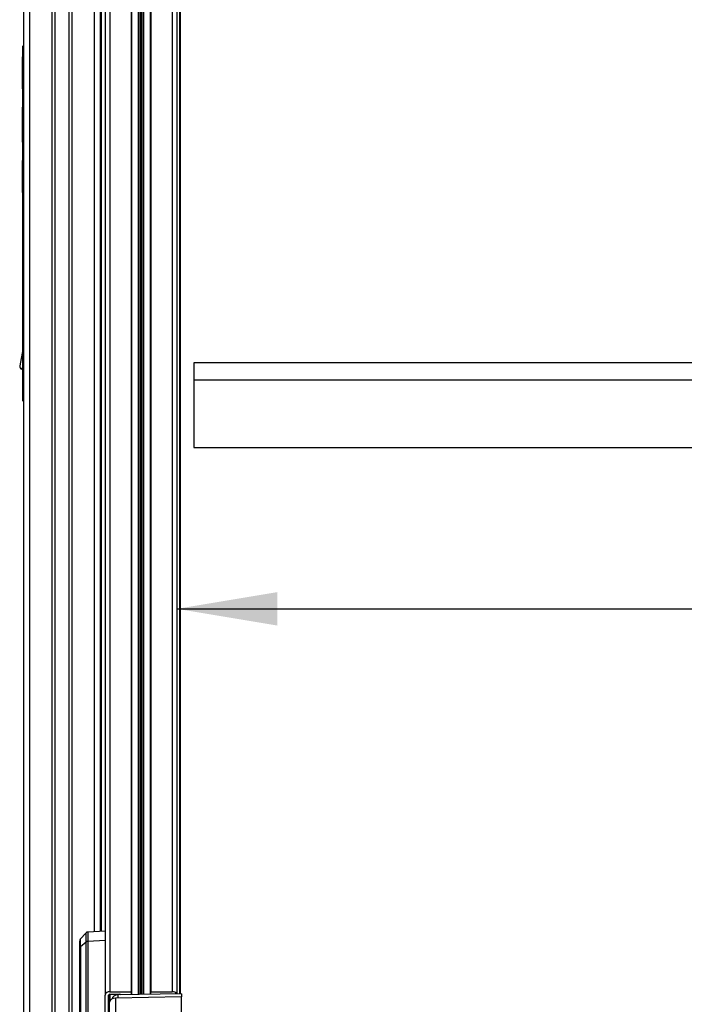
# Model space of a CAD drawing. Header units: millimetres. Extents: x 0 to 420, y 0 to 297.
# Tile 51 of 69: x 288 to 308, y 190 to 219. Entities that reach past the tile are written whole.
import ezdxf

# ---------------------------------------------------------------- set-up
doc = ezdxf.new("R2010")
doc.units = ezdxf.units.MM
doc.layers.add('QUOTE', color=174, linetype='Continuous')
doc.styles.add('SLDTEXTSTYLE3', font='TXT', dxfattribs={"width": 0.75})
doc.dimstyles.new('SLDDIMSTYLE0', dxfattribs={"dimtxt": 3, "dimasz": 3, "dimexe": 0, "dimexo": 0.0625, "dimgap": 0.75, "dimtad": 1, "dimlfac": 13.970475, "dimrnd": 1e-09, "dimzin": 12, "dimdsep": 46, "dimtxsty": 'SLDTEXTSTYLE3', "dimsah": 1, "dimcen": 0.09, "dimadec": 0, "dimazin": 3, "dimtfac": 1, "dimtdec": 3, "dimtofl": 0, "dimtmove": 0, "dimatfit": 3, "dimfxl": 0, "dimfrac": 2, "dimtolj": 1, "dimtzin": 12, "dimarcsym": 0})

# ---------------------------------------------------------------- blocks, each defined once
blk = doc.blocks.new('_D')
at = {"layer": 'QUOTE'}
for p, q in [((292.494, 201.547), (317.69, 201.547)), ((317.69, 201.547), (363.192, 201.547))]:
    blk.add_line(p, q, dxfattribs=at)
for points in [[(292.494, 201.547), (295.494, 201.047), (295.494, 202.047)], [(317.69, 201.547), (314.69, 202.047), (314.69, 201.047)]]:
    blk.add_solid(points, dxfattribs=at)
at = {"layer": 'QUOTE', "insert": (356.542, 205.414), "char_height": 3, "attachment_point": 1, "style": 'SLDTEXTSTYLE3'}
blk.add_mtext('352', dxfattribs=at)

msp = doc.modelspace()

# ---------------------------------------------------------------- linework, layer by layer
at = {"color": 7, "linetype": 'Continuous', "lineweight": 25}
for p, q in [((290.3463, 245.68535), (290.3463, 190.00955)), ((290.48946, 245.78658), (290.48946, 190.11077)), ((291.12294, 245.78658), (291.12294, 190.11077)), ((291.71705, 245.78658), (291.71705, 190.11077)), ((292.35052, 245.78658), (292.35052, 190.11077)), ((292.49368, 245.68535), (292.49368, 190.04475)), ((291.14083, 245.01218), (291.14083, 190.01969)), ((291.34101, 245.01218), (291.34101, 190.0234)), ((291.35365, 245.00848), (291.35365, 190.02363)), ((291.48633, 245.00848), (291.48633, 190.02609)), ((291.49898, 245.01218), (291.49898, 190.02632)), ((291.69915, 245.01218), (291.69915, 190.03003)), ((291.40735, 244.97056), (291.40735, 190.02463)), ((291.43264, 244.97056), (291.43264, 190.0251)), ((292.57395, 244.18725), (292.57395, 190.04623)), ((292.58622, 243.82443), (292.58622, 190.04646)), ((287.91259, 238.33793), (287.91259, 184.29539)), ((288.09154, 238.33793), (288.09154, 184.29539)), ((288.76081, 238.33793), (288.76081, 184.29539)), ((288.85027, 238.33793), (288.85027, 184.29539)), ((289.26546, 238.33793), (289.26546, 184.29539)), ((289.35492, 238.33793), (289.35492, 184.29539)), ((290.02419, 238.33793), (290.02419, 191.90226)), ((290.20314, 238.33793), (290.20314, 191.91091)), ((290.23457, 237.43973), (290.23457, 191.91243)), ((287.91259, 218.37112), (287.8947, 218.35291)), ((287.8947, 207.75977), (287.8947, 218.35291)), ((290.20314, 218.37112), (290.22103, 218.35291)), ((290.22103, 218.35354), (290.23457, 218.35354)), ((290.22103, 218.35291), (290.22103, 218.35354)), ((290.22103, 218.3187), (290.22103, 218.35291)), ((290.22103, 218.28196), (290.22103, 218.3187)), ((290.22103, 216.99353), (290.22103, 218.28196)), ((290.23457, 218.28196), (290.22103, 218.28196)), ((287.8947, 218.03918), (287.88038, 218.03918)), ((287.88038, 218.02128), (287.88038, 218.03918)), ((287.8947, 218.02128), (287.88038, 218.02128)), ((287.88038, 217.13682), (287.88038, 218.02128)), ((287.88038, 217.13682), (287.8947, 217.13682)), ((287.88038, 217.08313), (287.88038, 217.13682)), ((287.8947, 217.08313), (287.88038, 217.08313)), ((290.22103, 216.63563), (290.22103, 216.99353)), ((290.22103, 216.99353), (290.23457, 216.99353)), ((287.88038, 216.5374), (287.8947, 216.5374)), ((287.88038, 215.7593), (287.88038, 216.5374)), ((290.22103, 216.63563), (290.23457, 216.63563)), ((290.22103, 216.44146), (290.22103, 216.63563)), ((290.22103, 215.87863), (290.22103, 216.44146)), ((290.23457, 216.44146), (290.22103, 216.44146)), ((287.87859, 215.72076), (287.88038, 215.72076)), ((287.8947, 215.74618), (287.88038, 215.74618)), ((287.88038, 215.72392), (287.88038, 215.74618)), ((287.88038, 215.72392), (287.8947, 215.72392)), ((287.88038, 215.53492), (287.88038, 215.72392)), ((290.22103, 214.99911), (290.22103, 215.87863)), ((290.22103, 215.87863), (290.23457, 215.87863)), ((287.88038, 215.53492), (287.8947, 215.53492)), ((287.88038, 215.48561), (287.88038, 215.53492)), ((287.88038, 215.48561), (287.8947, 215.48561)), ((287.88038, 214.94323), (287.8947, 214.94323)), ((287.88038, 214.88955), (287.88038, 214.94323)), ((287.8947, 214.88955), (287.88038, 214.88955)), ((287.88038, 214.00508), (287.88038, 214.88955)), ((290.22103, 211.1142), (290.22103, 214.99911)), ((290.23457, 214.99911), (290.22103, 214.99911)), ((287.88038, 214.00508), (287.8947, 214.00508)), ((287.88038, 213.98719), (287.88038, 214.00508)), ((287.88038, 213.98719), (287.8947, 213.98719)), ((290.22103, 210.23468), (290.22103, 211.1142)), ((290.22103, 211.1142), (290.23457, 211.1142)), ((290.22103, 209.67185), (290.22103, 210.23468)), ((290.23457, 210.23468), (290.22103, 210.23468)), ((290.22103, 209.47768), (290.22103, 209.67185)), ((290.22103, 209.67185), (290.23457, 209.67185)), ((290.23457, 209.47768), (290.22103, 209.47768)), ((290.22103, 209.11978), (290.22103, 209.47768)), ((287.8947, 209.29164), (287.80114, 208.803)), ((290.22103, 209.11978), (290.22103, 207.83135)), ((290.23457, 209.11978), (290.22103, 209.11978)), ((292.99474, 208.89374), (292.99474, 208.3876)), ((317.18862, 208.89374), (292.99474, 208.89374)), ((287.80891, 208.74798), (287.8947, 208.72837)), ((287.8947, 208.69671), (287.86296, 208.70396)), ((292.99474, 208.3876), (317.18862, 208.3876)), ((292.99474, 208.3876), (292.99474, 206.36303)), ((287.8947, 207.75977), (287.91259, 207.74187)), ((290.22103, 207.75977), (290.20314, 207.74187)), ((290.22103, 207.7946), (290.22103, 207.83135)), ((290.22103, 207.83135), (290.23457, 207.83135)), ((290.22103, 207.75977), (290.22103, 207.7946)), ((290.23457, 207.75977), (290.22103, 207.75977)), ((292.99474, 206.36303), (317.18862, 206.36303)), ((289.78306, 191.87102), (289.60823, 191.68092)), ((290.3463, 191.91783), (289.83119, 191.89293)), ((289.78476, 191.59367), (289.60961, 191.45518)), ((289.78476, 186.33242), (289.78476, 191.59367)), ((290.3463, 191.63582), (289.83461, 191.61109)), ((289.83462, 191.61042), (289.83462, 186.56442)), ((289.59038, 184.55269), (289.59038, 191.41922)), ((289.60961, 191.45518), (289.60961, 184.5705)), ((290.3463, 188.62305), (290.3463, 190.00955)), ((290.45367, 188.90587), (290.45367, 190.00955)), ((290.48512, 189.79501), (290.48512, 190.03467)), ((290.48946, 190.11077), (291.12294, 190.11077)), ((290.48946, 190.03485), (290.78293, 190.03485)), ((290.48946, 190.03485), (290.48946, 189.82267)), ((290.72567, 190.03485), (290.72567, 190.01197)), ((292.63251, 190.04732), (290.7294, 190.01207)), ((290.7294, 190.01207), (290.7294, 189.92173)), ((290.76146, 190.03485), (290.76146, 190.01266)), ((291.12294, 190.11077), (291.12294, 190.01936)), ((291.71705, 190.11077), (292.35052, 190.11077)), ((291.71705, 190.03036), (291.71705, 190.11077)), ((292.63251, 190.04732), (292.63251, 189.95698)), ((290.48512, 189.10147), (290.48512, 189.79501)), ((292.63251, 189.95698), (290.65783, 189.92041)), ((290.65783, 189.92041), (290.65783, 189.22792)), ((292.63251, 187.1262), (292.63251, 189.95698))]:
    msp.add_line(p, q, dxfattribs=at)
at = {"color": 7, "linetype": 'Continuous', "lineweight": 25, "flags": 128}
msp.add_lwpolyline([(289.60929, 191.67125), (289.60931, 191.66014), (289.60947, 191.54902), (289.60961, 191.45519), (289.60961, 191.45518), (289.60961, 191.45518)], dxfattribs=at)
at = {"color": 7, "linetype": 'Continuous', "lineweight": 25}
for centre, radius, start, end in [((287.88551, 208.78685), 0.0859, 169.161076, 206.904121), ((287.88551, 208.78685), 0.0859, 206.904121, 254.786055), ((289.66196, 191.63359), 0.07158, 144.528638, 180.000282), ((289.83562, 191.52637), 0.08472, 90.680167, 126.89191), ((290.47156, 189.98424), 0.1278, 81.950533, 168.578246), ((290.48498, 190.00322), 0.03195, 81.950533, 168.578246), ((290.78689, 190.00142), 0.03367, 21.423524, 96.752629), ((292.3639, 189.96855), 0.14285, 32.158631, 95.371784)]:
    msp.add_arc(centre, radius, start, end, dxfattribs=at)
for centre, end_param in [((290.73565, 189.88557), 3.07610027), ((290.66407, 189.79391), 3.15031797)]:
    msp.add_ellipse(centre, major_axis=(0.17894, -0.00221), ratio=0.70705294, start_param=1.61442823, end_param=end_param, dxfattribs=at)
for points, knots in [([(289.83123, 191.89178), (289.82622, 191.89169), (289.81355, 191.89149), (289.79653, 191.88256), (289.78497, 191.8742), (289.78127, 191.869), (289.78116, 191.86885)], [0, 0, 0, 0, 0.26200927, 0.66268377, 0.99053693, 1, 1, 1, 1]), ([(289.78476, 191.59413), (289.78456, 191.61453), (289.784, 191.67303), (289.78322, 191.75322), (289.78254, 191.82186), (289.78211, 191.86336), (289.78206, 191.86666), (289.78203, 191.86823)], [0, 0, 0, 0, 0.11988334, 0.34381077, 0.57421567, 0.79811041, 1, 1, 1, 1]), ([(289.83127, 191.89125), (289.8313, 191.88976), (289.83136, 191.88652), (289.83188, 191.84491), (289.83271, 191.7745), (289.83367, 191.69284), (289.83437, 191.63193), (289.83461, 191.61109)], [0, 0, 0, 0, 0.19474423, 0.42533476, 0.6494389, 0.88003537, 1, 1, 1, 1]), ([(289.59038, 191.41922), (289.59038, 191.44994), (289.59038, 191.53817), (289.59038, 191.62329), (289.59038, 191.62339), (289.59038, 191.62343)], [0, 0, 0, 0, 0.24203428, 0.6950389, 1, 1, 1, 1]), ([(289.78476, 191.59367), (289.78476, 191.59367), (289.78476, 191.59382), (289.78476, 191.59398), (289.78476, 191.59413)], [0, 0, 0, 0, 0.00627429, 1, 1, 1, 1]), ([(289.83461, 191.61109), (289.83461, 191.61094), (289.83461, 191.61072), (289.83462, 191.61049), (289.83462, 191.61042)], [0, 0, 0, 0, 0.65871431, 1, 1, 1, 1])]:
    msp.add_open_spline(points, degree=3, knots=knots, dxfattribs=at)
for points in [[(289.83462, 191.61042), (289.82994, 191.6101), (289.82059, 191.60947), (289.80726, 191.60597), (289.79493, 191.60085), (289.78815, 191.59606), (289.78476, 191.59367)], [(289.59038, 191.41922), (289.59062, 191.42252), (289.5911, 191.42912), (289.59502, 191.43865), (289.60097, 191.44758), (289.60673, 191.45265), (289.60961, 191.45518)]]:
    msp.add_open_spline(points, degree=3, dxfattribs=at)

# ---------------------------------------------------------------- dimensions: what is measured, and where the dimension line sits
at = {"layer": 'QUOTE'}
dim = msp.add_linear_dim(base=(317.68968, 201.54667), p1=(292.49368, 188.62271), p2=(317.68968, 190.00955), dimstyle='SLDDIMSTYLE0', dxfattribs=at)
dim.commit()
dim.dimension.update_dxf_attribs({"geometry": '_D', "text_midpoint": (359.86736, 201.54667), "dimtype": 160})

doc.saveas('drawing.dxf')
